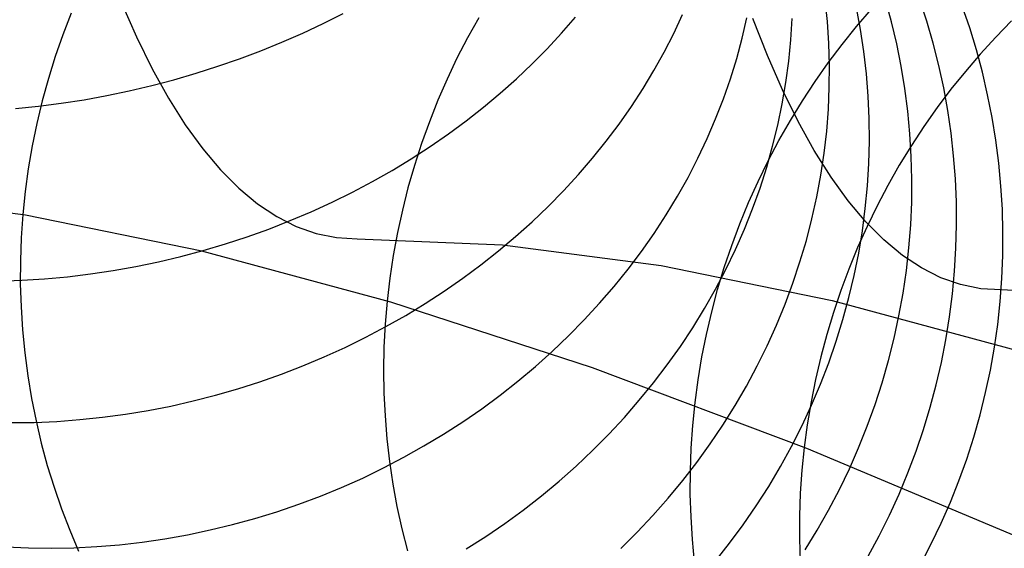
# Model space of a CAD drawing. Header units: millimetres. Extents: x 119 to 175.9, y -203.1 to -153.8.
# Tile 254 of 256: x 168.9 to 170.3, y -182.8 to -182. Entities that reach past the tile are written whole.
import ezdxf

# ---------------------------------------------------------------- set-up
doc = ezdxf.new("R2010")
doc.units = ezdxf.units.MM
doc.header["$MEASUREMENT"] = 0
doc.layers.add('Layer 01', color=5, linetype='Continuous', true_color=0x0000ff)

msp = doc.modelspace()

# ---------------------------------------------------------------- linework, layer by layer
at = {"layer": 'Layer 01'}
for p, q in [((169.0082, -181.9769, 35.4639), (169.0307, -182.0282, 35.5801)), ((170.0526, -182.0057, 35.7216), (170.0493, -181.9736, 35.7328)), ((170.1473, -182.0063, 36.2957), (170.1384, -181.974, 36.3028)), ((170.1996, -182.0052, 36.5674), (170.1891, -181.9731, 36.5724)), ((170.263, -182.0151, 36.8306), (170.2519, -181.9829, 36.8332)), ((168.9342, -181.9934, 38.9795), (168.9219, -182.0252, 38.9816)), ((169.3068, -182.0088, 33.9509), (169.3364, -181.9939, 33.959)), ((169.8253, -182.0233, 34.7359), (169.8383, -181.9954, 34.7507)), ((170.1016, -182.0176, 36.0113), (170.0955, -181.9852, 36.0204)), ((170.0957, -182.0132, 41.9027), (170.1178, -181.9876, 41.8979)), ((169.2766, -182.0229, 33.9436), (169.3068, -182.0088, 33.9509)), ((169.5369, -182, 40.6659), (169.5203, -182.0297, 40.6686)), ((169.6594, -182.0227, 34.3674), (169.6798, -181.9991, 34.3813)), ((169.9265, -182.0304, 35.0782), (169.9335, -182.0002, 35.0924)), ((169.9639, -182.0556, 35.2447), (169.9424, -182.001, 35.1311)), ((169.9984, -182.0328, 35.4032), (170.0003, -182.0012, 35.4161)), ((170.0547, -182.0379, 35.7106), (170.0526, -182.0057, 35.7216)), ((170.155, -182.0388, 36.2888), (170.1473, -182.0063, 36.2957)), ((170.209, -182.0377, 36.5627), (170.1996, -182.0052, 36.5674)), ((170.325, -182.0047, 42.3037), (170.3014, -182.0288, 42.3093)), ((168.9219, -182.0252, 38.9816), (168.9107, -182.0574, 38.9833)), ((169.2459, -182.0363, 33.9371), (169.2766, -182.0229, 33.9436)), ((169.638, -182.0458, 34.3541), (169.6594, -182.0227, 34.3674)), ((169.8112, -182.0508, 34.7213), (169.8253, -182.0233, 34.7359)), ((170.0744, -182.0395, 41.9071), (170.0957, -182.0132, 41.9027)), ((170.1065, -182.0501, 36.0024), (170.1016, -182.0176, 36.0113)), ((170.2729, -182.0477, 36.8282), (170.263, -182.0151, 36.8306)), ((169.0307, -182.0282, 35.5801), (169.054, -182.0755, 35.6978)), ((169.2148, -182.0489, 33.9313), (169.2459, -182.0363, 33.9371)), ((169.5203, -182.0297, 40.6686), (169.5047, -182.06, 40.6709)), ((169.9184, -182.0605, 35.0643), (169.9265, -182.0304, 35.0782)), ((169.9954, -182.0643, 35.3907), (169.9984, -182.0328, 35.4032)), ((170.0539, -182.0665, 41.9111), (170.0744, -182.0395, 41.9071)), ((170.0556, -182.0703, 35.6998), (170.0547, -182.0379, 35.7106)), ((170.1616, -182.0716, 36.2821), (170.155, -182.0388, 36.2888)), ((170.2173, -182.0705, 36.5582), (170.209, -182.0377, 36.5627)), ((170.3014, -182.0288, 42.3093), (170.2786, -182.0537, 42.3145)), ((169.1832, -182.0608, 33.9263), (169.2148, -182.0489, 33.9313)), ((169.6158, -182.0683, 34.3413), (169.638, -182.0458, 34.3541)), ((169.7961, -182.078, 34.7072), (169.8112, -182.0508, 34.7213)), ((169.9862, -182.1065, 35.3599), (169.9639, -182.0556, 35.2447)), ((170.1103, -182.0829, 35.9936), (170.1065, -182.0501, 36.0024)), ((170.2786, -182.0537, 42.3145), (170.2566, -182.0793, 42.3192)), ((170.2818, -182.0806, 36.8261), (170.2729, -182.0477, 36.8282)), ((168.9107, -182.0574, 38.9833), (168.9005, -182.09, 38.9847)), ((169.1512, -182.0718, 33.9221), (169.1832, -182.0608, 33.9263)), ((169.5047, -182.06, 40.6709), (169.4901, -182.0908, 40.6728)), ((169.5926, -182.0903, 34.3291), (169.6158, -182.0683, 34.3413)), ((169.9092, -182.0904, 35.0506), (169.9184, -182.0605, 35.0643)), ((169.9912, -182.0959, 35.3783), (169.9954, -182.0643, 35.3907)), ((170.0343, -182.0943, 41.9147), (170.0539, -182.0665, 41.9111)), ((170.0554, -182.1028, 35.6892), (170.0556, -182.0703, 35.6998)), ((170.2245, -182.1036, 36.5539), (170.2173, -182.0705, 36.5582)), ((169.054, -182.0755, 35.6978), (169.0782, -182.119, 35.8169)), ((169.0862, -182.0916, 33.9162), (169.1189, -182.0821, 33.9187)), ((169.1189, -182.0821, 33.9187), (169.1512, -182.0718, 33.9221)), ((169.78, -182.1048, 34.6935), (169.7961, -182.078, 34.7072)), ((170.1129, -182.1159, 35.9851), (170.1103, -182.0829, 35.9936)), ((170.1671, -182.1047, 36.2756), (170.1616, -182.0716, 36.2821)), ((170.2566, -182.0793, 42.3192), (170.2353, -182.1057, 42.3235)), ((170.2895, -182.1138, 36.8242), (170.2818, -182.0806, 36.8261)), ((168.9005, -182.09, 38.9847), (168.8914, -182.1229, 38.9857)), ((169.0201, -182.108, 33.9134), (169.0533, -182.1002, 33.9144)), ((169.0533, -182.1002, 33.9144), (169.0862, -182.0916, 33.9162)), ((169.4901, -182.0908, 40.6728), (169.4765, -182.122, 40.6743)), ((169.5687, -182.1116, 34.3174), (169.5926, -182.0903, 34.3291)), ((169.8988, -182.1201, 35.0373), (169.9092, -182.0904, 35.0506)), ((169.9858, -182.1274, 35.3662), (169.9912, -182.0959, 35.3783)), ((170.0156, -182.1227, 41.9178), (170.0343, -182.0943, 41.9147)), ((168.9867, -182.115, 33.9132), (169.0201, -182.108, 33.9134)), ((169.5439, -182.1323, 34.3064), (169.5687, -182.1116, 34.3174)), ((169.7628, -182.1311, 34.6803), (169.78, -182.1048, 34.6935)), ((170.0093, -182.1534, 35.4765), (169.9862, -182.1065, 35.3599)), ((170.054, -182.1353, 35.6788), (170.0554, -182.1028, 35.6892)), ((170.1714, -182.138, 36.2694), (170.1671, -182.1047, 36.2756)), ((170.2353, -182.1057, 42.3235), (170.2149, -182.1328, 42.3274)), ((170.2305, -182.137, 36.5499), (170.2245, -182.1036, 36.5539)), ((170.2962, -182.1473, 36.8227), (170.2895, -182.1138, 36.8242)), ((168.8914, -182.1229, 38.9857), (168.8834, -182.1561, 38.9865)), ((168.8858, -182.1308, 33.9176), (168.9195, -182.1264, 33.9154)), ((168.9195, -182.1264, 33.9154), (168.9532, -182.1211, 33.9139)), ((168.9532, -182.1211, 33.9139), (168.9867, -182.115, 33.9132)), ((169.0782, -182.119, 35.8169), (169.103, -182.1584, 35.9372)), ((169.4765, -182.122, 40.6743), (169.4639, -182.1538, 40.6754)), ((169.8873, -182.1495, 35.0243), (169.8988, -182.1201, 35.0373)), ((169.9793, -182.1587, 35.3544), (169.9858, -182.1274, 35.3662)), ((169.9978, -182.1517, 41.9205), (170.0156, -182.1227, 41.9178)), ((170.1143, -182.149, 35.9768), (170.1129, -182.1159, 35.9851)), ((168.852, -182.1343, 33.9207), (168.8858, -182.1308, 33.9176)), ((169.5183, -182.1524, 34.2959), (169.5439, -182.1323, 34.3064)), ((169.7447, -182.1571, 34.6675), (169.7628, -182.1311, 34.6803)), ((170.0515, -182.1678, 35.6687), (170.054, -182.1353, 35.6788)), ((170.1746, -182.1714, 36.2633), (170.1714, -182.138, 36.2694)), ((170.2149, -182.1328, 42.3274), (170.1954, -182.1606, 42.3308)), ((170.2354, -182.1706, 36.5461), (170.2305, -182.137, 36.5499)), ((168.8834, -182.1561, 38.9865), (168.8766, -182.1895, 38.9868)), ((169.103, -182.1584, 35.9372), (169.1287, -182.1937, 36.0586)), ((169.4639, -182.1538, 40.6754), (169.4523, -182.1859, 40.6761)), ((169.492, -182.1718, 34.286), (169.5183, -182.1524, 34.2959)), ((169.7255, -182.1825, 34.6551), (169.7447, -182.1571, 34.6675)), ((169.8748, -182.1787, 35.0117), (169.8873, -182.1495, 35.0243)), ((169.9809, -182.1812, 41.9227), (169.9978, -182.1517, 41.9205)), ((170.0332, -182.1964, 35.5945), (170.0093, -182.1534, 35.4765)), ((170.1146, -182.1822, 35.9687), (170.1143, -182.149, 35.9768)), ((170.3017, -182.1809, 36.8214), (170.2962, -182.1473, 36.8227)), ((169.4649, -182.1905, 34.2768), (169.492, -182.1718, 34.286)), ((169.9716, -182.1899, 35.3429), (169.9793, -182.1587, 35.3544)), ((170.0477, -182.2003, 35.6589), (170.0515, -182.1678, 35.6687)), ((170.1766, -182.205, 36.2576), (170.1746, -182.1714, 36.2633)), ((170.1954, -182.1606, 42.3308), (170.1767, -182.189, 42.3337)), ((170.2392, -182.2043, 36.5426), (170.2354, -182.1706, 36.5461)), ((169.4523, -182.1859, 40.6761), (169.4418, -182.2184, 40.6764)), ((169.7054, -182.2074, 34.6433), (169.7255, -182.1825, 34.6551)), ((169.8611, -182.2075, 34.9995), (169.8748, -182.1787, 35.0117)), ((169.9649, -182.2114, 41.9245), (169.9809, -182.1812, 41.9227)), ((170.1138, -182.2154, 35.9609), (170.1146, -182.1822, 35.9687)), ((170.306, -182.2148, 36.8204), (170.3017, -182.1809, 36.8214)), ((168.8766, -182.1895, 38.9868), (168.8708, -182.2232, 38.9869)), ((169.1287, -182.1937, 36.0586), (169.155, -182.225, 36.181)), ((169.4372, -182.2084, 34.2682), (169.4649, -182.1905, 34.2768)), ((169.9628, -182.221, 35.3316), (169.9716, -182.1899, 35.3429)), ((170.0579, -182.2355, 35.7138), (170.0332, -182.1964, 35.5945)), ((170.0429, -182.2327, 35.6493), (170.0477, -182.2003, 35.6589)), ((170.1767, -182.189, 42.3337), (170.1589, -182.2181, 42.3362)), ((169.4088, -182.2256, 34.2603), (169.4372, -182.2084, 34.2682)), ((169.6844, -182.2318, 34.6319), (169.7054, -182.2074, 34.6433)), ((169.8464, -182.2359, 34.9876), (169.8611, -182.2075, 34.9995)), ((169.95, -182.242, 41.9258), (169.9649, -182.2114, 41.9245)), ((170.1118, -182.2486, 35.9533), (170.1138, -182.2154, 35.9609)), ((170.1775, -182.2387, 36.252), (170.1766, -182.205, 36.2576)), ((170.2418, -182.2382, 36.5394), (170.2392, -182.2043, 36.5426)), ((170.3092, -182.2488, 36.8197), (170.306, -182.2148, 36.8204)), ((168.8708, -182.2232, 38.9869), (168.8662, -182.257, 38.9866)), ((169.155, -182.225, 36.181), (169.1821, -182.2521, 36.3042)), ((169.3798, -182.2421, 34.253), (169.4088, -182.2256, 34.2603)), ((169.4418, -182.2184, 40.6764), (169.4323, -182.2512, 40.6763)), ((169.9529, -182.2518, 35.3207), (169.9628, -182.221, 35.3316)), ((170.1589, -182.2181, 42.3362), (170.1421, -182.2477, 42.3382)), ((169.3502, -182.2577, 34.2463), (169.3798, -182.2421, 34.253)), ((169.6625, -182.2556, 34.6211), (169.6844, -182.2318, 34.6319)), ((169.8307, -182.2639, 34.9761), (169.8464, -182.2359, 34.9876)), ((169.936, -182.2732, 41.9267), (169.95, -182.242, 41.9258)), ((170.0369, -182.2649, 35.6399), (170.0429, -182.2327, 35.6493)), ((170.0833, -182.2705, 35.8341), (170.0579, -182.2355, 35.7138)), ((170.1772, -182.2724, 36.2468), (170.1775, -182.2387, 36.252)), ((170.2433, -182.2722, 36.5364), (170.2418, -182.2382, 36.5394)), ((168.8667, -182.2917, 38.9997), (168.6257, -182.2603, 38.1462)), ((168.8662, -182.257, 38.9866), (168.8627, -182.291, 38.9859)), ((169.1821, -182.2521, 36.3042), (169.2097, -182.275, 36.4281)), ((169.32, -182.2726, 34.2404), (169.3502, -182.2577, 34.2463)), ((169.4323, -182.2512, 40.6763), (169.424, -182.2843, 40.6758)), ((169.6397, -182.2788, 34.6107), (169.6625, -182.2556, 34.6211)), ((169.9419, -182.2823, 35.3101), (169.9529, -182.2518, 35.3207)), ((170.1086, -182.2818, 35.946), (170.1118, -182.2486, 35.9533)), ((170.1421, -182.2477, 42.3382), (170.1262, -182.2779, 42.3398)), ((170.3113, -182.2829, 36.8193), (170.3092, -182.2488, 36.8197)), ((169.2893, -182.2866, 34.2351), (169.32, -182.2726, 34.2404)), ((169.8139, -182.2915, 34.965), (169.8307, -182.2639, 34.9761)), ((169.923, -182.3048, 41.9271), (169.936, -182.2732, 41.9267)), ((170.0297, -182.2971, 35.6309), (170.0369, -182.2649, 35.6399)), ((170.1094, -182.3015, 35.9554), (170.0833, -182.2705, 35.8341)), ((170.1757, -182.3062, 36.2418), (170.1772, -182.2724, 36.2468)), ((170.2436, -182.3062, 36.5337), (170.2433, -182.2722, 36.5364)), ((169.2097, -182.275, 36.4281), (169.2381, -182.2938, 36.5526)), ((169.2582, -182.2998, 34.2305), (169.2893, -182.2866, 34.2351)), ((169.424, -182.2843, 40.6758), (169.4167, -182.3176, 40.6748)), ((169.616, -182.3014, 34.6009), (169.6397, -182.2788, 34.6107)), ((169.9298, -182.3125, 35.2999), (169.9419, -182.2823, 35.3101)), ((170.1043, -182.3149, 35.9389), (170.1086, -182.2818, 35.946)), ((170.1262, -182.2779, 42.3398), (170.1112, -182.3085, 42.3409)), ((170.3122, -182.317, 36.8191), (170.3113, -182.2829, 36.8193)), ((168.8627, -182.291, 38.9859), (168.8603, -182.325, 38.9849)), ((169.1272, -182.345, 39.8463), (168.8667, -182.2917, 38.9997)), ((169.2266, -182.3122, 34.2266), (169.2582, -182.2998, 34.2305)), ((169.2381, -182.2938, 36.5526), (169.267, -182.3084, 36.6775)), ((169.5915, -182.3234, 34.5917), (169.616, -182.3014, 34.6009)), ((169.7962, -182.3187, 34.9544), (169.8139, -182.2915, 34.965)), ((170.0214, -182.329, 35.6221), (170.0297, -182.2971, 35.6309)), ((170.1362, -182.3284, 36.0775), (170.1094, -182.3015, 35.9554)), ((169.1946, -182.3237, 34.2234), (169.2266, -182.3122, 34.2266)), ((169.267, -182.3084, 36.6775), (169.2964, -182.3187, 36.8027)), ((169.4167, -182.3176, 40.6748), (169.4105, -182.3512, 40.6735)), ((169.911, -182.3367, 41.9271), (169.923, -182.3048, 41.9271)), ((169.9166, -182.3424, 35.29), (169.9298, -182.3125, 35.2999)), ((170.1112, -182.3085, 42.3409), (170.0973, -182.3397, 42.3415)), ((170.0988, -182.3479, 35.9322), (170.1043, -182.3149, 35.9389)), ((170.1731, -182.3399, 36.237), (170.1757, -182.3062, 36.2418)), ((170.2427, -182.3403, 36.5313), (170.2436, -182.3062, 36.5337)), ((170.312, -182.3511, 36.8192), (170.3122, -182.317, 36.8191)), ((168.8603, -182.325, 38.9849), (168.8591, -182.3591, 38.9836)), ((169.1622, -182.3342, 34.2209), (169.1946, -182.3237, 34.2234)), ((169.2964, -182.3187, 36.8027), (169.3264, -182.3248, 36.928)), ((169.3264, -182.3248, 36.928), (169.3569, -182.3267, 37.0534)), ((169.3569, -182.3267, 37.0534), (169.5721, -182.3357, 37.8889)), ((169.5663, -182.3446, 34.583), (169.5915, -182.3234, 34.5917)), ((169.7774, -182.3453, 34.9442), (169.7962, -182.3187, 34.9544)), ((170.012, -182.3608, 35.6137), (170.0214, -182.329, 35.6221)), ((170.1636, -182.3511, 36.2003), (170.1362, -182.3284, 36.0775)), ((169.0966, -182.3527, 34.218), (169.1295, -182.3439, 34.2191)), ((169.4068, -182.4203, 40.6852), (169.1272, -182.345, 39.8463)), ((169.1295, -182.3439, 34.2191), (169.1622, -182.3342, 34.2209)), ((169.5402, -182.3652, 34.5748), (169.5663, -182.3446, 34.583)), ((169.5721, -182.3357, 37.8889), (169.8065, -182.3661, 38.7188)), ((169.7577, -182.3715, 34.9345), (169.7774, -182.3453, 34.9442)), ((169.9001, -182.3691, 41.9266), (169.911, -182.3367, 41.9271)), ((169.9024, -182.372, 35.2804), (169.9166, -182.3424, 35.29)), ((170.0973, -182.3397, 42.3415), (170.0843, -182.3713, 42.3417)), ((170.1694, -182.3735, 36.2325), (170.1731, -182.3399, 36.237)), ((170.2407, -182.3743, 36.5291), (170.2427, -182.3403, 36.5313)), ((168.8591, -182.3591, 38.9836), (168.859, -182.3932, 38.982)), ((169.0299, -182.3675, 34.218), (169.0633, -182.3606, 34.2177)), ((169.0633, -182.3606, 34.2177), (169.0966, -182.3527, 34.218)), ((169.4105, -182.3512, 40.6735), (169.4054, -182.3849, 40.6718)), ((170.0015, -182.3922, 35.6056), (170.012, -182.3608, 35.6137)), ((170.0922, -182.3808, 35.9257), (170.0988, -182.3479, 35.9322)), ((170.1917, -182.3697, 36.3237), (170.1636, -182.3511, 36.2003)), ((170.3106, -182.3853, 36.8196), (170.312, -182.3511, 36.8192)), ((168.9626, -182.3786, 34.2208), (168.9963, -182.3735, 34.219)), ((168.9963, -182.3735, 34.219), (169.0299, -182.3675, 34.218)), ((169.5135, -182.385, 34.5673), (169.5402, -182.3652, 34.5748)), ((169.737, -182.397, 34.9252), (169.7577, -182.3715, 34.9345)), ((169.8065, -182.3661, 38.7188), (170.0597, -182.418, 39.542)), ((169.8871, -182.4011, 35.2713), (169.9024, -182.372, 35.2804)), ((169.8902, -182.4017, 41.9257), (169.9001, -182.3691, 41.9266)), ((170.0843, -182.3713, 42.3417), (170.0724, -182.4033, 42.3414)), ((170.1645, -182.4071, 36.2283), (170.1694, -182.3735, 36.2325)), ((170.2203, -182.3841, 36.4474), (170.1917, -182.3697, 36.3237)), ((170.2376, -182.4082, 36.5272), (170.2407, -182.3743, 36.5291)), ((168.8272, -182.3893, 34.2347), (168.8611, -182.388, 34.2302)), ((168.8611, -182.388, 34.2302), (168.8949, -182.3859, 34.2263)), ((168.8949, -182.3859, 34.2263), (168.9288, -182.3827, 34.2232)), ((168.9288, -182.3827, 34.2232), (168.9626, -182.3786, 34.2208)), ((169.4054, -182.3849, 40.6718), (169.4014, -182.4187, 40.6697)), ((169.486, -182.404, 34.5603), (169.5135, -182.385, 34.5673)), ((170.0844, -182.4135, 35.9194), (170.0922, -182.3808, 35.9257)), ((170.2495, -182.3944, 36.5715), (170.2203, -182.3841, 36.4474)), ((170.3081, -182.4193, 36.8203), (170.3106, -182.3853, 36.8196)), ((168.859, -182.3932, 38.982), (168.86, -182.4273, 38.98)), ((169.4579, -182.4223, 34.554), (169.486, -182.404, 34.5603)), ((169.7155, -182.422, 34.9164), (169.737, -182.397, 34.9252)), ((169.8707, -182.4298, 35.2625), (169.8871, -182.4011, 35.2713)), ((169.8814, -182.4347, 41.9243), (169.8902, -182.4017, 41.9257)), ((169.9899, -182.4234, 35.5978), (170.0015, -182.3922, 35.6056)), ((170.0724, -182.4033, 42.3414), (170.0615, -182.4356, 42.3406)), ((170.2793, -182.4004, 36.6957), (170.2495, -182.3944, 36.5715)), ((170.3095, -182.4023, 36.8199), (170.2793, -182.4004, 36.6957)), ((170.5185, -182.411, 37.6317), (170.3095, -182.4023, 36.8199)), ((169.4014, -182.4187, 40.6697), (169.3986, -182.4527, 40.6672)), ((169.7052, -182.5175, 41.5153), (169.4068, -182.4203, 40.6852)), ((170.0597, -182.418, 39.542), (170.3316, -182.4913, 40.3576)), ((170.0756, -182.4459, 35.9135), (170.0844, -182.4135, 35.9194)), ((170.1584, -182.4404, 36.2244), (170.1645, -182.4071, 36.2283)), ((170.2333, -182.4421, 36.5256), (170.2376, -182.4082, 36.5272)), ((170.3044, -182.4532, 36.8213), (170.3081, -182.4193, 36.8203)), ((168.86, -182.4273, 38.98), (168.8622, -182.4613, 38.9776)), ((169.4291, -182.4398, 34.5482), (169.4579, -182.4223, 34.554)), ((169.693, -182.4463, 34.908), (169.7155, -182.422, 34.9164)), ((169.8534, -182.458, 35.2541), (169.8707, -182.4298, 35.2625)), ((169.8736, -182.4679, 41.9225), (169.8814, -182.4347, 41.9243)), ((169.9772, -182.4542, 35.5903), (169.9899, -182.4234, 35.5978)), ((169.3997, -182.4564, 34.543), (169.4291, -182.4398, 34.5482)), ((169.6697, -182.47, 34.9002), (169.693, -182.4463, 34.908)), ((170.0615, -182.4356, 42.3406), (170.0516, -182.4683, 42.3393)), ((170.0656, -182.4781, 35.9079), (170.0756, -182.4459, 35.9135)), ((170.1513, -182.4736, 36.2208), (170.1584, -182.4404, 36.2244)), ((170.2278, -182.4758, 36.5243), (170.2333, -182.4421, 36.5256)), ((168.8622, -182.4613, 38.9776), (168.8655, -182.4952, 38.975)), ((169.3698, -182.4722, 34.5385), (169.3997, -182.4564, 34.543)), ((169.3986, -182.4527, 40.6672), (169.3968, -182.4866, 40.6643)), ((169.8351, -182.4856, 35.2462), (169.8534, -182.458, 35.2541)), ((169.9634, -182.4846, 35.5832), (169.9772, -182.4542, 35.5903)), ((170.2996, -182.487, 36.8225), (170.3044, -182.4532, 36.8213)), ((169.3394, -182.4872, 34.5346), (169.3698, -182.4722, 34.5385)), ((169.6456, -182.493, 34.8928), (169.6697, -182.47, 34.9002)), ((169.8669, -182.5013, 41.9202), (169.8736, -182.4679, 41.9225)), ((170.0516, -182.4683, 42.3393), (170.0428, -182.5012, 42.3376)), ((170.0545, -182.5099, 35.9027), (170.0656, -182.4781, 35.9079)), ((170.143, -182.5066, 36.2174), (170.1513, -182.4736, 36.2208)), ((170.2212, -182.5093, 36.5233), (170.2278, -182.4758, 36.5243)), ((169.3084, -182.5012, 34.5313), (169.3394, -182.4872, 34.5346)), ((169.3968, -182.4866, 40.6643), (169.3962, -182.5206, 40.661)), ((169.6207, -182.5153, 34.886), (169.6456, -182.493, 34.8928)), ((169.8158, -182.5128, 35.2386), (169.8351, -182.4856, 35.2462)), ((169.9486, -182.5146, 35.5764), (169.9634, -182.4846, 35.5832)), ((170.2936, -182.5206, 36.8241), (170.2996, -182.487, 36.8225)), ((168.8655, -182.4952, 38.975), (168.8699, -182.5289, 38.972)), ((169.277, -182.5144, 34.5286), (169.3084, -182.5012, 34.5313)), ((169.8613, -182.5349, 41.9175), (169.8669, -182.5013, 41.9202)), ((170.0428, -182.5012, 42.3376), (170.035, -182.5344, 42.3354)), ((170.1336, -182.5393, 36.2144), (170.143, -182.5066, 36.2174)), ((169.2452, -182.5266, 34.5266), (169.277, -182.5144, 34.5286)), ((169.3962, -182.5206, 40.661), (169.3967, -182.5546, 40.6574)), ((169.5949, -182.5369, 34.8797), (169.6207, -182.5153, 34.886)), ((170.022, -182.6365, 42.3356), (169.7052, -182.5175, 41.5153)), ((169.7955, -182.5393, 35.2315), (169.8158, -182.5128, 35.2386)), ((169.9328, -182.5442, 35.57), (169.9486, -182.5146, 35.5764)), ((170.0423, -182.5415, 35.8977), (170.0545, -182.5099, 35.9027)), ((170.2135, -182.5425, 36.5225), (170.2212, -182.5093, 36.5233)), ((170.2865, -182.5539, 36.8259), (170.2936, -182.5206, 36.8241)), ((168.8699, -182.5289, 38.972), (168.8755, -182.5624, 38.9687)), ((169.2131, -182.538, 34.5252), (169.2452, -182.5266, 34.5266)), ((169.5685, -182.5577, 34.8739), (169.5949, -182.5369, 34.8797)), ((169.8568, -182.5686, 41.9143), (169.8613, -182.5349, 41.9175)), ((170.035, -182.5344, 42.3354), (170.0284, -182.5678, 42.3328)), ((169.1477, -182.5578, 34.5243), (169.1805, -182.5484, 34.5244)), ((169.1805, -182.5484, 34.5244), (169.2131, -182.538, 34.5252)), ((169.7744, -182.5653, 35.2248), (169.7955, -182.5393, 35.2315)), ((169.9159, -182.5732, 35.564), (169.9328, -182.5442, 35.57)), ((170.0291, -182.5726, 35.893), (170.0423, -182.5415, 35.8977)), ((170.123, -182.5716, 36.2117), (170.1336, -182.5393, 36.2144)), ((170.2047, -182.5755, 36.522), (170.2135, -182.5425, 36.5225)), ((168.8755, -182.5624, 38.9687), (168.8822, -182.5957, 38.9651)), ((169.1147, -182.5663, 34.5248), (169.1477, -182.5578, 34.5243)), ((169.3967, -182.5546, 40.6574), (169.3983, -182.5884, 40.6533)), ((169.5413, -182.5777, 34.8687), (169.5685, -182.5577, 34.8739)), ((169.7523, -182.5906, 35.2186), (169.7744, -182.5653, 35.2248)), ((170.2783, -182.587, 36.828), (170.2865, -182.5539, 36.8259)), ((169.0143, -182.5858, 34.5302), (169.0479, -182.5803, 34.5278)), ((169.0479, -182.5803, 34.5278), (169.0814, -182.5738, 34.526)), ((169.0814, -182.5738, 34.526), (169.1147, -182.5663, 34.5248)), ((169.5135, -182.5969, 34.864), (169.5413, -182.5777, 34.8687)), ((169.8534, -182.6024, 41.9107), (169.8568, -182.5686, 41.9143)), ((169.898, -182.6018, 35.5583), (169.9159, -182.5732, 35.564)), ((170.0148, -182.6033, 35.8887), (170.0291, -182.5726, 35.893)), ((170.0284, -182.5678, 42.3328), (170.0228, -182.6013, 42.3297)), ((170.1114, -182.6036, 36.2092), (170.123, -182.5716, 36.2117)), ((170.1948, -182.6082, 36.5218), (170.2047, -182.5755, 36.522)), ((168.913, -182.5964, 34.5413), (168.9468, -182.5938, 34.537)), ((168.9468, -182.5938, 34.537), (168.9806, -182.5903, 34.5333)), ((168.9806, -182.5903, 34.5333), (169.0143, -182.5858, 34.5302)), ((169.3983, -182.5884, 40.6533), (169.4011, -182.6222, 40.6489)), ((169.7294, -182.6153, 35.2128), (169.7523, -182.5906, 35.2186)), ((170.269, -182.6198, 36.8303), (170.2783, -182.587, 36.828)), ((168.8456, -182.5983, 34.5517), (168.8793, -182.5979, 34.5462)), ((168.8793, -182.5979, 34.5462), (168.913, -182.5964, 34.5413)), ((168.8822, -182.5957, 38.9651), (168.8899, -182.6287, 38.9612)), ((169.485, -182.6153, 34.8598), (169.5135, -182.5969, 34.864)), ((169.8511, -182.6362, 41.9067), (169.8534, -182.6024, 41.9107)), ((169.8792, -182.6298, 35.5531), (169.898, -182.6018, 35.5583)), ((169.9995, -182.6335, 35.8848), (170.0148, -182.6033, 35.8887)), ((170.0228, -182.6013, 42.3297), (170.0183, -182.635, 42.3262)), ((170.0987, -182.6353, 36.2071), (170.1114, -182.6036, 36.2092)), ((170.1838, -182.6405, 36.5219), (170.1948, -182.6082, 36.5218)), ((169.4011, -182.6222, 40.6489), (169.4049, -182.6558, 40.6441)), ((169.4559, -182.6328, 34.8562), (169.485, -182.6153, 34.8598)), ((169.7057, -182.6392, 35.2074), (169.7294, -182.6153, 35.2128)), ((170.2586, -182.6522, 36.8329), (170.269, -182.6198, 36.8303)), ((168.8899, -182.6287, 38.9612), (168.8988, -182.6614, 38.957)), ((169.4263, -182.6495, 34.8532), (169.4559, -182.6328, 34.8562)), ((169.8499, -182.67, 41.9022), (169.8511, -182.6362, 41.9067)), ((169.8594, -182.6572, 35.5482), (169.8792, -182.6298, 35.5531)), ((169.9831, -182.6633, 35.8811), (169.9995, -182.6335, 35.8848)), ((170.0183, -182.635, 42.3262), (170.0148, -182.6687, 42.3222)), ((170.357, -182.7771, 43.1453), (170.022, -182.6365, 42.3356)), ((170.085, -182.6665, 36.2053), (170.0987, -182.6353, 36.2071)), ((169.3961, -182.6652, 34.8507), (169.4263, -182.6495, 34.8532)), ((169.6811, -182.6624, 35.2026), (169.7057, -182.6392, 35.2074)), ((170.1717, -182.6724, 36.5223), (170.1838, -182.6405, 36.5219)), ((170.2471, -182.6842, 36.8358), (170.2586, -182.6522, 36.8329)), ((168.8988, -182.6614, 38.957), (168.9088, -182.6938, 38.9524)), ((169.3654, -182.6801, 34.8488), (169.3961, -182.6652, 34.8507)), ((169.4049, -182.6558, 40.6441), (169.4099, -182.6892, 40.639)), ((169.6557, -182.6849, 35.1982), (169.6811, -182.6624, 35.2026)), ((169.8387, -182.6839, 35.5437), (169.8594, -182.6572, 35.5482)), ((169.9657, -182.6925, 35.8778), (169.9831, -182.6633, 35.8811)), ((170.0702, -182.6972, 36.2037), (170.085, -182.6665, 36.2053)), ((169.3342, -182.694, 34.8474), (169.3654, -182.6801, 34.8488)), ((169.8498, -182.7038, 41.8974), (169.8499, -182.67, 41.9022)), ((170.0148, -182.6687, 42.3222), (170.0125, -182.7025, 42.3177)), ((170.1585, -182.7039, 36.523), (170.1717, -182.6724, 36.5223)), ((168.9088, -182.6938, 38.9524), (168.9198, -182.7257, 38.9476)), ((169.3027, -182.7069, 34.8466), (169.3342, -182.694, 34.8474)), ((169.4099, -182.6892, 40.639), (169.416, -182.7223, 40.6335)), ((169.6296, -182.7065, 35.1942), (169.6557, -182.6849, 35.1982)), ((169.8171, -182.71, 35.5396), (169.8387, -182.6839, 35.5437)), ((169.9474, -182.7212, 35.8749), (169.9657, -182.6925, 35.8778)), ((170.0544, -182.7274, 36.2025), (170.0702, -182.6972, 36.2037)), ((170.2345, -182.7158, 36.839), (170.2471, -182.6842, 36.8358)), ((169.2707, -182.7189, 34.8464), (169.3027, -182.7069, 34.8466)), ((169.6028, -182.7274, 35.1908), (169.6296, -182.7065, 35.1942)), ((169.7946, -182.7355, 35.5359), (169.8171, -182.71, 35.5396)), ((169.8509, -182.7375, 41.8921), (169.8498, -182.7038, 41.8974)), ((170.0125, -182.7025, 42.3177), (170.0113, -182.7363, 42.3128)), ((170.1443, -182.7349, 36.5239), (170.1585, -182.7039, 36.523)), ((168.9198, -182.7257, 38.9476), (168.932, -182.7572, 38.9425)), ((169.2384, -182.7299, 34.8467), (169.2707, -182.7189, 34.8464)), ((169.416, -182.7223, 40.6335), (169.4231, -182.7552, 40.6276)), ((169.9281, -182.7492, 35.8723), (169.9474, -182.7212, 35.8749)), ((170.2209, -182.7469, 36.8424), (170.2345, -182.7158, 36.839)), ((169.1728, -182.7489, 34.8491), (169.2057, -182.7399, 34.8476)), ((169.2057, -182.7399, 34.8476), (169.2384, -182.7299, 34.8467)), ((169.5753, -182.7474, 35.1878), (169.6028, -182.7274, 35.1908)), ((169.7713, -182.7602, 35.5327), (169.7946, -182.7355, 35.5359)), ((169.853, -182.7711, 41.8864), (169.8509, -182.7375, 41.8921)), ((170.0113, -182.7363, 42.3128), (170.0112, -182.77, 42.3075)), ((170.0376, -182.7571, 36.2016), (170.0544, -182.7274, 36.2025)), ((170.129, -182.7654, 36.5252), (170.1443, -182.7349, 36.5239)), ((169.1397, -182.7569, 34.8511), (169.1728, -182.7489, 34.8491)), ((169.4231, -182.7552, 40.6276), (169.4314, -182.7877, 40.6214)), ((169.5472, -182.7666, 35.1854), (169.5753, -182.7474, 35.1878)), ((169.9079, -182.7766, 35.8701), (169.9281, -182.7492, 35.8723)), ((170.2062, -182.7775, 36.846), (170.2209, -182.7469, 36.8424)), ((168.932, -182.7572, 38.9425), (168.9451, -182.7883, 38.9371)), ((169.0393, -182.7747, 34.8606), (169.0729, -182.7698, 34.8569)), ((169.0729, -182.7698, 34.8569), (169.1064, -182.7639, 34.8537)), ((169.1064, -182.7639, 34.8537), (169.1397, -182.7569, 34.8511)), ((169.5184, -182.7848, 35.1834), (169.5472, -182.7666, 35.1854)), ((169.7471, -182.7841, 35.5298), (169.7713, -182.7602, 35.5327)), ((170.0112, -182.77, 42.3075), (170.0122, -182.8037, 42.3018)), ((170.0197, -182.7863, 36.2011), (170.0376, -182.7571, 36.2016)), ((170.1127, -182.7954, 36.5267), (170.129, -182.7654, 36.5252)), ((168.8377, -182.7819, 34.8942), (168.8711, -182.7834, 34.8873)), ((168.8711, -182.7834, 34.8873), (168.9047, -182.7838, 34.8809)), ((168.9047, -182.7838, 34.8809), (168.9383, -182.7831, 34.875)), ((168.9383, -182.7831, 34.875), (168.972, -182.7813, 34.8697)), ((168.972, -182.7813, 34.8697), (169.0057, -182.7786, 34.8649)), ((169.0057, -182.7786, 34.8649), (169.0393, -182.7747, 34.8606)), ((169.8562, -182.8046, 41.8802), (169.853, -182.7711, 41.8864)), ((169.8867, -182.8034, 35.8682), (169.9079, -182.7766, 35.8701)), ((170.1905, -182.8076, 36.8499), (170.2062, -182.7775, 36.846))]:
    msp.add_line(p, q, dxfattribs=at)

doc.saveas('drawing.dxf')
